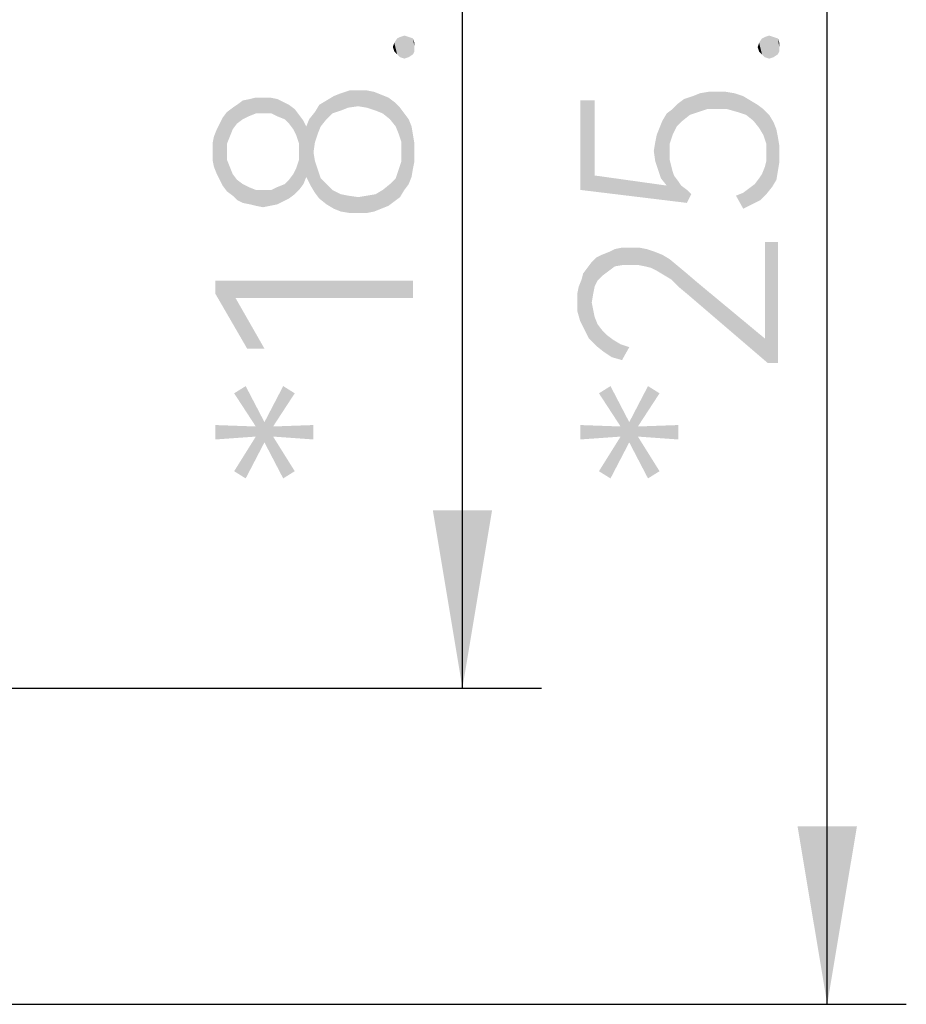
# Model space of a CAD drawing. Header units: millimetres. Extents: x 0 to 297, y 0 to 210.
# Tile 113 of 122: x 243 to 252, y 119 to 129. Entities that reach past the tile are written whole.
import ezdxf

# ---------------------------------------------------------------- set-up
doc = ezdxf.new("R2010")
doc.units = ezdxf.units.MM
doc.header["$LTSCALE"] = 16.335
doc.layers.get('0').update_dxf_attribs({"linetype": 'CONTINUOUS'})
doc.styles.get("Standard").update_dxf_attribs({"font": 'harmonyos_sans_sc_light.ttf'})
doc.dimstyles.new('DIMSTYLE_1', dxfattribs={"dimtxt": 2, "dimasz": 1.8, "dimexe": 0.8, "dimexo": 0, "dimgap": 0.5, "dimtad": 1, "dimzin": 0, "dimdsep": 46, "dimtxsty": 'STANDARD', "dimblk": '_FILLED', "dimblk1": '_FILLED', "dimblk2": '_FILLED', "dimcen": 0.09, "dimclrt": 7, "dimazin": 0, "dimtol": 1, "dimtp": 0.25, "dimtm": 0.25, "dimtfac": 1, "dimtofl": 0, "dimtmove": 0, "dimatfit": 3, "dimldrblk": '_FILLED', "dimfxl": 1, "dimtolj": 1, "dimtzin": 0, "dimarcsym": 0})
doc.dimstyles.new('DIMSTYLE_3', dxfattribs={"dimtxt": 2, "dimasz": 1.8, "dimexe": 0.8, "dimexo": 0, "dimgap": 0.5, "dimtad": 1, "dimzin": 0, "dimdsep": 46, "dimtxsty": 'STANDARD', "dimblk": '_FILLED', "dimblk1": '_FILLED', "dimblk2": '_FILLED', "dimcen": 0.09, "dimclrt": 7, "dimazin": 0, "dimtol": 1, "dimtp": 0.15, "dimtm": 0.15, "dimtfac": 1, "dimtofl": 0, "dimtmove": 0, "dimatfit": 3, "dimldrblk": '_FILLED', "dimfxl": 1, "dimtolj": 1, "dimtzin": 0, "dimarcsym": 0})

# ---------------------------------------------------------------- blocks, each defined once
blk = doc.blocks.new('_FILLED')
at = {"color": 0, "linetype": 'BYBLOCK'}
blk.add_solid([(0, 0), (-1, 0.1667), (-1, -0.1667)], dxfattribs=at)
blk = doc.blocks.new('*D6')
at = {"color": 7, "linetype": 'CONTINUOUS'}
for p, q in [((236.9262, 143.9637), (252.3843, 143.9637)), ((251.5843, 143.9637), (251.5843, 131.4637)), ((251.5843, 118.9637), (251.5843, 131.4637)), ((237.2181, 118.9637), (252.3843, 118.9637))]:
    blk.add_line(p, q, dxfattribs=at)
at = {"color": 7, "linetype": 'CONTINUOUS', "xscale": 1.8, "yscale": 1.8, "zscale": 1.8}
for p, rotation in [((251.5843, 143.9637), 90), ((251.5843, 118.9637), 270)]:
    blk.add_blockref('_FILLED', p, dxfattribs=dict(at, rotation=rotation))
blk = doc.blocks.new('*D9')
at = {"color": 7, "linetype": 'CONTINUOUS'}
for p, q in [((231.3686, 140.7637), (248.6927, 140.7637)), ((247.8927, 140.7637), (247.8927, 131.4637)), ((247.8927, 122.1637), (247.8927, 131.4637)), ((231.3686, 122.1637), (248.6927, 122.1637))]:
    blk.add_line(p, q, dxfattribs=at)
at = {"color": 7, "linetype": 'CONTINUOUS', "xscale": 1.8, "yscale": 1.8, "zscale": 1.8}
for p, rotation in [((247.8927, 140.7637), 90), ((247.8927, 122.1637), 270)]:
    blk.add_blockref('_FILLED', p, dxfattribs=dict(at, rotation=rotation))

msp = doc.modelspace()

# ---------------------------------------------------------------- linework, layer by layer
at = {"color": 7, "linetype": 'CONTINUOUS'}
for points in [[(247.2613, 128.5484), (247.2321, 128.7382), (247.2613, 128.7528)], [(247.3051, 128.5339), (247.2613, 128.7528), (247.3051, 128.7674)], [(247.2613, 128.7528), (247.3051, 128.5339), (247.2613, 128.5484)], [(247.3051, 128.7674), (247.3489, 128.5484), (247.3051, 128.5339)], [(247.3489, 128.5484), (247.3051, 128.7674), (247.3489, 128.7528)], [(247.3489, 128.7528), (247.3927, 128.5776), (247.3489, 128.5484)], [(247.3927, 128.5776), (247.3489, 128.7528), (247.3927, 128.7382)], [(250.9529, 128.5484), (250.9237, 128.7382), (250.9529, 128.7528)], [(250.9967, 128.5339), (250.9529, 128.7528), (250.9967, 128.7674)], [(250.9529, 128.7528), (250.9967, 128.5339), (250.9529, 128.5484)], [(250.9967, 128.7674), (251.0405, 128.5484), (250.9967, 128.5339)], [(251.0405, 128.5484), (250.9967, 128.7674), (251.0405, 128.7528)], [(251.0405, 128.7528), (251.0843, 128.5776), (251.0405, 128.5484)], [(251.0843, 128.5776), (251.0405, 128.7528), (251.0843, 128.7382)], [(247.2029, 128.6068), (247.1883, 128.6506), (247.2029, 128.6944)], [(247.2321, 128.5776), (247.2029, 128.6944), (247.2321, 128.7382)], [(247.2029, 128.6944), (247.2321, 128.5776), (247.2029, 128.6068)], [(247.2321, 128.7382), (247.2613, 128.5484), (247.2321, 128.5776)], [(247.3927, 128.7382), (247.4073, 128.6068), (247.3927, 128.5776)], [(247.4073, 128.6506), (247.4073, 128.6068), (247.3927, 128.7382)], [(247.4073, 128.6506), (247.3927, 128.7382), (247.4073, 128.6944)], [(250.8945, 128.6068), (250.8799, 128.6506), (250.8945, 128.6944)], [(250.9237, 128.5776), (250.8945, 128.6944), (250.9237, 128.7382)], [(250.8945, 128.6944), (250.9237, 128.5776), (250.8945, 128.6068)], [(250.9237, 128.7382), (250.9529, 128.5484), (250.9237, 128.5776)], [(251.0843, 128.7382), (251.0989, 128.6068), (251.0843, 128.5776)], [(251.0989, 128.6506), (251.0989, 128.6068), (251.0843, 128.7382)], [(251.0989, 128.6506), (251.0843, 128.7382), (251.0989, 128.6944)], [(246.5752, 127.9791), (246.5168, 128.1105), (246.5898, 128.1543)], [(246.5898, 128.1543), (246.6628, 128.0083), (246.5752, 127.9791)], [(246.6628, 128.0083), (246.5898, 128.1543), (246.6628, 128.1835)], [(246.7358, 128.0375), (246.6628, 128.1835), (246.7504, 128.2127)], [(246.6628, 128.1835), (246.7358, 128.0375), (246.6628, 128.0083)], [(246.7504, 128.2127), (246.838, 128.0521), (246.7358, 128.0375)], [(246.838, 128.0521), (246.7504, 128.2127), (246.838, 128.2127)], [(246.838, 128.2127), (246.9256, 128.0375), (246.838, 128.0521)], [(246.9256, 128.0375), (246.838, 128.2127), (246.9256, 128.2127)], [(246.9256, 128.2127), (246.9986, 128.1981), (247.0132, 128.0083)], [(246.9256, 128.2127), (247.0132, 128.0083), (246.9256, 128.0375)], [(247.0132, 128.0083), (246.9986, 128.1981), (247.0716, 128.1689)], [(247.0716, 128.1689), (247.0862, 127.9791), (247.0132, 128.0083)], [(247.0862, 127.9791), (247.0716, 128.1689), (247.1445, 128.1397)], [(250.1938, 127.9645), (250.1354, 128.1251), (250.223, 128.1543)], [(250.223, 128.1543), (250.2814, 127.9937), (250.1938, 127.9645)], [(250.2814, 127.9937), (250.223, 128.1543), (250.296, 128.1835)], [(250.296, 128.1835), (250.369, 128.0229), (250.2814, 127.9937)], [(250.369, 128.0229), (250.296, 128.1835), (250.3836, 128.1981)], [(250.3836, 128.1981), (250.4712, 128.0229), (250.369, 128.0229)], [(250.4712, 128.0229), (250.3836, 128.1981), (250.4712, 128.1981)], [(250.4712, 128.1981), (250.5588, 128.1981), (250.5734, 128.0229)], [(250.4712, 128.1981), (250.5734, 128.0229), (250.4712, 128.0229)], [(250.5734, 128.0229), (250.5588, 128.1981), (250.6464, 128.1835)], [(250.6464, 128.1835), (250.6756, 127.9937), (250.5734, 128.0229)], [(250.6756, 127.9937), (250.6464, 128.1835), (250.7339, 128.1543)], [(250.7339, 128.1543), (250.7631, 127.9645), (250.6756, 127.9937)], [(250.7631, 127.9645), (250.7339, 128.1543), (250.8069, 128.1105)], [(245.6117, 127.8769), (245.5679, 128.0375), (245.6117, 128.0667)], [(245.6701, 127.9207), (245.6117, 128.0667), (245.6701, 128.1105)], [(245.6117, 128.0667), (245.6701, 127.9207), (245.6117, 127.8769)], [(245.7285, 127.9499), (245.6701, 128.1105), (245.7431, 128.1251)], [(245.6701, 128.1105), (245.7285, 127.9499), (245.6701, 127.9207)], [(245.7431, 128.1251), (245.8015, 127.9791), (245.7285, 127.9499)], [(245.8015, 127.9791), (245.7431, 128.1251), (245.8015, 128.1397)], [(245.8015, 128.1397), (245.8745, 127.9791), (245.8015, 127.9791)], [(245.8745, 127.9791), (245.8015, 128.1397), (245.8745, 128.1397)], [(245.8745, 128.1397), (245.9475, 128.1397), (245.9621, 127.9791)], [(245.8745, 128.1397), (245.9621, 127.9791), (245.8745, 127.9791)], [(246.0205, 127.9499), (245.9621, 127.9791), (245.9475, 128.1397)], [(246.0205, 127.9499), (245.9475, 128.1397), (246.0205, 128.1251)], [(246.0205, 128.1251), (246.0789, 128.0959), (246.0935, 127.9207)], [(246.0205, 128.1251), (246.0935, 127.9207), (246.0205, 127.9499)], [(246.1372, 127.8769), (246.0935, 127.9207), (246.0789, 128.0959)], [(246.1372, 127.8769), (246.0789, 128.0959), (246.1372, 128.0667)], [(246.1372, 128.0667), (246.181, 127.8185), (246.1372, 127.8769)], [(246.181, 127.8185), (246.1372, 128.0667), (246.1956, 128.0229)], [(246.4292, 127.7747), (246.4, 127.9937), (246.4438, 128.0667)], [(246.4438, 128.0667), (246.4584, 127.8477), (246.4292, 127.7747)], [(246.5168, 127.9207), (246.4438, 128.0667), (246.5168, 128.1105)], [(246.5168, 127.9207), (246.4584, 127.8477), (246.4438, 128.0667)], [(246.5168, 128.1105), (246.5752, 127.9791), (246.5168, 127.9207)], [(247.1445, 128.1397), (247.1591, 127.9207), (247.0862, 127.9791)], [(247.1591, 127.9207), (247.1445, 128.1397), (247.2029, 128.0959)], [(247.2029, 128.0959), (247.2175, 127.8477), (247.1591, 127.9207)], [(247.2467, 127.7747), (247.2175, 127.8477), (247.2029, 128.0959)], [(247.2467, 127.7747), (247.2029, 128.0959), (247.2613, 128.0375)], [(249.2303, 127.3514), (249.0843, 128.1105), (249.2303, 128.1105)], [(249.0843, 127.2054), (249.0843, 128.1105), (249.2303, 127.3514)], [(250.0624, 127.8477), (250.0186, 128.0229), (250.077, 128.0813)], [(250.077, 128.0813), (250.1208, 127.9061), (250.0624, 127.8477)], [(250.1208, 127.9061), (250.077, 128.0813), (250.1354, 128.1251)], [(250.1354, 128.1251), (250.1938, 127.9645), (250.1208, 127.9061)], [(250.8069, 128.1105), (250.8361, 127.9061), (250.7631, 127.9645)], [(250.8361, 127.9061), (250.8069, 128.1105), (250.8799, 128.0667)], [(250.8799, 128.0667), (250.8945, 127.8331), (250.8361, 127.9061)], [(250.9383, 127.7601), (250.8945, 127.8331), (250.8799, 128.0667)], [(250.9383, 127.7601), (250.8799, 128.0667), (250.9383, 128.0229)], [(245.5095, 127.6725), (245.4657, 127.9353), (245.5095, 127.9937)], [(245.5679, 127.8185), (245.5095, 127.9937), (245.5679, 128.0375)], [(245.5095, 127.9937), (245.5387, 127.7455), (245.5095, 127.6725)], [(245.5679, 127.8185), (245.5387, 127.7455), (245.5095, 127.9937)], [(245.5679, 128.0375), (245.6117, 127.8769), (245.5679, 127.8185)], [(246.1956, 128.0229), (246.2102, 127.7601), (246.181, 127.8185)], [(246.2394, 127.6725), (246.2102, 127.7601), (246.1956, 128.0229)], [(246.2394, 127.6725), (246.1956, 128.0229), (246.2394, 127.9645)], [(246.2394, 127.6725), (246.2394, 127.9645), (246.2832, 127.2638)], [(246.2832, 127.2638), (246.2394, 127.9645), (246.2832, 127.9061)], [(246.4, 127.6871), (246.3416, 127.9207), (246.4, 127.9937)], [(246.4, 127.9937), (246.4292, 127.7747), (246.4, 127.6871)], [(247.2613, 128.0375), (247.2759, 127.6871), (247.2467, 127.7747)], [(247.3051, 127.2054), (247.2759, 127.6871), (247.2613, 128.0375)], [(247.3051, 127.2054), (247.2613, 128.0375), (247.3051, 127.9791)], [(247.3051, 127.9791), (247.3489, 127.2638), (247.3051, 127.2054)], [(247.3489, 127.2638), (247.3051, 127.9791), (247.3489, 127.9207)], [(249.9602, 127.2492), (249.9164, 127.9061), (249.9602, 127.9791)], [(250.0186, 127.7601), (249.9602, 127.9791), (250.0186, 128.0229)], [(249.9894, 127.5849), (249.9894, 127.512), (249.9602, 127.9791)], [(249.9894, 127.6725), (249.9894, 127.5849), (249.9602, 127.9791)], [(250.0186, 127.7601), (249.9894, 127.6725), (249.9602, 127.9791)], [(249.9602, 127.2492), (249.9602, 127.9791), (249.9894, 127.512)], [(250.0186, 128.0229), (250.0624, 127.8477), (250.0186, 127.7601)], [(250.9383, 128.0229), (250.9675, 127.6725), (250.9383, 127.7601)], [(250.9675, 127.6725), (250.9383, 128.0229), (250.9967, 127.9645)], [(250.9675, 127.6725), (250.9967, 127.9645), (251.0259, 127.2346)], [(251.0259, 127.2346), (250.9967, 127.9645), (251.0405, 127.8915)], [(245.4365, 127.3076), (245.4073, 127.8185), (245.4365, 127.8769)], [(245.4657, 127.2492), (245.4365, 127.8769), (245.4657, 127.9353)], [(245.4365, 127.8769), (245.4657, 127.2492), (245.4365, 127.3076)], [(245.4657, 127.9353), (245.5095, 127.1908), (245.4657, 127.2492)], [(245.5095, 127.512), (245.5095, 127.1908), (245.4657, 127.9353)], [(245.5095, 127.5849), (245.5095, 127.512), (245.4657, 127.9353)], [(245.5095, 127.6725), (245.5095, 127.5849), (245.4657, 127.9353)], [(246.2832, 127.9061), (246.3124, 127.3368), (246.2832, 127.2638)], [(246.3124, 127.3368), (246.2832, 127.9061), (246.3124, 127.8477)], [(246.3124, 127.8477), (246.3416, 127.9207), (246.3562, 127.2492)], [(246.3124, 127.8477), (246.3562, 127.2492), (246.3124, 127.3368)], [(246.3854, 127.5849), (246.3562, 127.2492), (246.3416, 127.9207)], [(246.4, 127.6871), (246.3854, 127.5849), (246.3416, 127.9207)], [(247.3489, 127.9207), (247.3781, 127.3368), (247.3489, 127.2638)], [(247.3781, 127.3368), (247.3489, 127.9207), (247.3781, 127.8477)], [(247.3781, 127.8477), (247.3927, 127.4244), (247.3781, 127.3368)], [(247.3927, 127.4244), (247.3781, 127.8477), (247.3927, 127.7601)], [(249.9018, 127.3222), (249.8872, 127.8331), (249.9164, 127.9061)], [(249.9164, 127.9061), (249.9602, 127.2492), (249.9018, 127.3222)], [(251.0405, 127.8915), (251.0697, 127.3076), (251.0259, 127.2346)], [(251.0697, 127.3076), (251.0405, 127.8915), (251.0697, 127.8185)], [(245.3781, 127.439), (245.3635, 127.6725), (245.3781, 127.7455)], [(245.4073, 127.366), (245.3781, 127.7455), (245.4073, 127.8185)], [(245.3781, 127.7455), (245.4073, 127.366), (245.3781, 127.439)], [(245.4073, 127.8185), (245.4365, 127.3076), (245.4073, 127.366)], [(247.3927, 127.7601), (247.4073, 127.4974), (247.3927, 127.4244)], [(247.4073, 127.5849), (247.4073, 127.4974), (247.3927, 127.7601)], [(247.4073, 127.5849), (247.3927, 127.7601), (247.4073, 127.6725)], [(249.8434, 127.6871), (249.858, 127.7601), (249.8726, 127.4098)], [(249.8726, 127.4098), (249.858, 127.7601), (249.8872, 127.8331)], [(249.8872, 127.8331), (249.9018, 127.3222), (249.8726, 127.4098)], [(251.0697, 127.8185), (251.0843, 127.3952), (251.0697, 127.3076)], [(251.0843, 127.3952), (251.0697, 127.8185), (251.0843, 127.7455)], [(251.0843, 127.7455), (251.0989, 127.4828), (251.0843, 127.3952)], [(251.0989, 127.5703), (251.0989, 127.4828), (251.0843, 127.7455)], [(251.0989, 127.5703), (251.0843, 127.7455), (251.0989, 127.6579)], [(245.3635, 127.5849), (245.3635, 127.6725), (245.3781, 127.439)], [(246.2394, 127.5849), (246.2394, 127.6725), (246.2832, 127.2638)], [(247.2759, 127.5849), (247.2759, 127.6871), (247.3051, 127.2054)], [(249.8434, 127.4974), (249.8288, 127.5995), (249.8434, 127.6871)], [(249.8434, 127.6871), (249.8726, 127.4098), (249.8434, 127.4974)], [(250.9675, 127.5703), (250.9675, 127.6725), (251.0259, 127.2346)], [(245.3635, 127.5849), (245.3781, 127.439), (245.3635, 127.512)], [(246.2394, 127.512), (246.2394, 127.5849), (246.2832, 127.2638)], [(246.3854, 127.5849), (246.4, 127.1762), (246.3562, 127.2492)], [(246.4, 127.1762), (246.3854, 127.5849), (246.4, 127.4974)], [(247.2759, 127.4974), (247.2759, 127.5849), (247.3051, 127.2054)], [(250.9675, 127.4974), (250.9675, 127.5703), (251.0259, 127.2346)], [(245.5095, 127.512), (245.5387, 127.439), (245.5679, 127.147)], [(245.5095, 127.512), (245.5679, 127.147), (245.5095, 127.1908)], [(246.2394, 127.2054), (246.2102, 127.4244), (246.2394, 127.512)], [(246.2394, 127.512), (246.2832, 127.2638), (246.2394, 127.2054)], [(246.4, 127.4974), (246.4292, 127.4098), (246.4438, 127.1178)], [(246.4, 127.4974), (246.4438, 127.1178), (246.4, 127.1762)], [(247.2613, 127.1324), (247.2467, 127.4098), (247.2759, 127.4974)], [(247.2759, 127.4974), (247.3051, 127.2054), (247.2613, 127.1324)], [(249.9602, 127.2492), (249.9894, 127.512), (250.0186, 127.3952)], [(249.9894, 127.512), (250.004, 127.4536), (250.0186, 127.3952)], [(250.9675, 127.1616), (250.9529, 127.439), (250.9675, 127.4974)], [(250.9675, 127.4974), (251.0259, 127.2346), (250.9675, 127.1616)], [(245.5679, 127.147), (245.5387, 127.439), (245.5679, 127.366)], [(245.5679, 127.366), (245.6117, 127.1032), (245.5679, 127.147)], [(245.6117, 127.1032), (245.5679, 127.366), (245.6117, 127.3076)], [(246.1372, 127.3076), (246.181, 127.366), (246.1956, 127.1616)], [(246.1956, 127.1616), (246.181, 127.366), (246.2102, 127.4244)], [(246.2102, 127.4244), (246.2394, 127.2054), (246.1956, 127.1616)], [(246.4438, 127.1178), (246.4292, 127.4098), (246.4584, 127.3222)], [(247.2175, 127.3222), (247.2467, 127.4098), (247.2613, 127.1324)], [(249.2303, 127.3514), (250.1646, 127.074), (249.0843, 127.2054)], [(249.2303, 127.3514), (249.9602, 127.2492), (250.1646, 127.074)], [(249.9602, 127.2492), (250.0186, 127.3952), (250.0332, 127.3514)], [(249.9602, 127.2492), (250.0332, 127.3514), (250.1646, 127.074)], [(250.0332, 127.3514), (250.077, 127.293), (250.1646, 127.074)], [(250.9091, 127.1032), (250.8945, 127.3222), (250.9237, 127.366)], [(250.9237, 127.366), (250.9675, 127.1616), (250.9091, 127.1032)], [(250.9237, 127.366), (250.9529, 127.439), (250.9675, 127.1616)], [(245.6117, 127.3076), (245.6701, 127.074), (245.6117, 127.1032)], [(245.6701, 127.074), (245.6117, 127.3076), (245.6701, 127.2638)], [(245.6701, 127.2638), (245.7285, 127.2346), (245.7431, 127.0594)], [(245.6701, 127.2638), (245.7431, 127.0594), (245.6701, 127.074)], [(246.0789, 127.0886), (246.0205, 127.2346), (246.0935, 127.2638)], [(246.0935, 127.2638), (246.1372, 127.1178), (246.0789, 127.0886)], [(246.1372, 127.1178), (246.0935, 127.2638), (246.1372, 127.3076)], [(246.1372, 127.3076), (246.1956, 127.1616), (246.1372, 127.1178)], [(246.4584, 127.3222), (246.5168, 127.0594), (246.4438, 127.1178)], [(246.5168, 127.0594), (246.4584, 127.3222), (246.5168, 127.2638)], [(246.5168, 127.2638), (246.5752, 127.2054), (246.5898, 127.0156)], [(246.5168, 127.2638), (246.5898, 127.0156), (246.5168, 127.0594)], [(247.1445, 127.0448), (247.0862, 127.2054), (247.1591, 127.2638)], [(247.1591, 127.2638), (247.2029, 127.0886), (247.1445, 127.0448)], [(247.2029, 127.0886), (247.1591, 127.2638), (247.2175, 127.3222)], [(247.2175, 127.3222), (247.2613, 127.1324), (247.2029, 127.0886)], [(250.077, 127.293), (250.1062, 127.2492), (250.1646, 127.074)], [(250.1646, 127.074), (250.1062, 127.2492), (250.1646, 127.2054)], [(250.8215, 127.0594), (250.7923, 127.22), (250.8507, 127.2638)], [(250.8507, 127.2638), (250.9091, 127.1032), (250.8215, 127.0594)], [(250.8507, 127.2638), (250.8945, 127.3222), (250.9091, 127.1032)], [(245.8015, 127.0448), (245.7431, 127.0594), (245.7285, 127.2346)], [(245.8015, 127.0448), (245.7285, 127.2346), (245.8015, 127.2054)], [(245.8015, 127.2054), (245.8745, 127.0302), (245.8015, 127.0448)], [(245.8745, 127.0302), (245.8015, 127.2054), (245.8745, 127.2054)], [(245.8745, 127.2054), (245.9475, 127.0448), (245.8745, 127.0302)], [(245.9475, 127.0448), (245.8745, 127.2054), (245.9621, 127.2054)], [(245.9621, 127.2054), (246.0205, 127.0594), (245.9475, 127.0448)], [(246.0205, 127.0594), (245.9621, 127.2054), (246.0205, 127.2346)], [(246.0205, 127.2346), (246.0789, 127.0886), (246.0205, 127.0594)], [(246.6628, 126.9864), (246.5898, 127.0156), (246.5752, 127.2054)], [(246.6628, 126.9864), (246.5752, 127.2054), (246.6628, 127.1616)], [(246.6628, 127.1616), (246.7358, 127.147), (246.7504, 126.9718)], [(246.6628, 127.1616), (246.7504, 126.9718), (246.6628, 126.9864)], [(246.838, 126.9718), (246.7504, 126.9718), (246.7358, 127.147)], [(246.838, 126.9718), (246.7358, 127.147), (246.838, 127.1324)], [(246.9256, 126.9718), (246.838, 127.1324), (246.9256, 127.147)], [(246.9986, 126.9864), (246.9256, 127.147), (247.0132, 127.1616)], [(246.9256, 127.147), (246.9986, 126.9864), (246.9256, 126.9718)], [(247.0132, 127.1616), (247.0716, 127.0156), (246.9986, 126.9864)], [(247.0716, 127.0156), (247.0132, 127.1616), (247.0862, 127.2054)], [(247.0862, 127.2054), (247.1445, 127.0448), (247.0716, 127.0156)], [(250.1646, 127.2054), (250.2084, 127.1616), (250.1646, 127.074)], [(250.7339, 127.0156), (250.661, 127.147), (250.7339, 127.1762)], [(250.7339, 127.1762), (250.7923, 127.22), (250.8215, 127.0594)], [(250.7339, 127.1762), (250.8215, 127.0594), (250.7339, 127.0156)], [(246.838, 127.1324), (246.9256, 126.9718), (246.838, 126.9718)], [(250.9529, 125.7017), (250.9529, 126.6798), (250.9821, 125.4536)], [(251.0843, 125.4536), (250.9821, 125.4536), (250.9529, 126.6798)], [(251.0843, 125.4536), (250.9529, 126.6798), (251.0843, 126.6798)], [(249.2595, 126.2857), (249.2449, 126.5193), (249.3033, 126.5484)], [(249.3033, 126.5484), (249.3179, 126.3441), (249.2595, 126.2857)], [(249.3763, 126.3879), (249.3033, 126.5484), (249.3763, 126.5776)], [(249.3763, 126.3879), (249.3179, 126.3441), (249.3033, 126.5484)], [(249.4347, 126.4317), (249.3763, 126.5776), (249.4347, 126.6068)], [(249.3763, 126.5776), (249.4347, 126.4317), (249.3763, 126.3879)], [(249.4347, 126.6068), (249.5077, 126.6214), (249.5223, 126.4463)], [(249.4347, 126.6068), (249.5223, 126.4463), (249.4347, 126.4317)], [(249.5953, 126.4463), (249.5223, 126.4463), (249.5077, 126.6214)], [(249.5953, 126.4463), (249.5077, 126.6214), (249.5953, 126.6214)], [(249.5953, 126.6214), (249.6683, 126.4463), (249.5953, 126.4463)], [(249.6683, 126.4463), (249.5953, 126.6214), (249.6829, 126.6214)], [(249.6829, 126.6214), (249.7412, 126.4317), (249.6683, 126.4463)], [(249.7412, 126.4317), (249.6829, 126.6214), (249.7558, 126.6068)], [(249.7558, 126.6068), (249.7996, 126.4171), (249.7412, 126.4317)], [(249.7996, 126.4171), (249.7558, 126.6068), (249.8434, 126.5776)], [(249.8434, 126.5776), (249.858, 126.3879), (249.7996, 126.4171)], [(249.858, 126.3879), (249.8434, 126.5776), (249.9164, 126.5484)], [(249.9164, 126.5484), (249.931, 126.3441), (249.858, 126.3879)], [(249.931, 126.3441), (249.9164, 126.5484), (249.9894, 126.5047)], [(249.2011, 126.0667), (249.1573, 126.4171), (249.2011, 126.4755)], [(249.2303, 126.2273), (249.2011, 126.4755), (249.2449, 126.5193)], [(249.2011, 126.4755), (249.2157, 126.1543), (249.2011, 126.0667)], [(249.2303, 126.2273), (249.2157, 126.1543), (249.2011, 126.4755)], [(249.2449, 126.5193), (249.2595, 126.2857), (249.2303, 126.2273)], [(249.9894, 126.5047), (250.004, 126.3003), (249.931, 126.3441)], [(250.077, 126.2273), (250.004, 126.3003), (249.9894, 126.5047)], [(250.077, 126.2273), (249.9894, 126.5047), (250.077, 126.4317)], [(249.0989, 126.3003), (249.1135, 126.3587), (249.1281, 125.7893)], [(249.1281, 125.7893), (249.1135, 126.3587), (249.1573, 126.4171)], [(249.1573, 126.4171), (249.1719, 125.7017), (249.1281, 125.7893)], [(249.2011, 126.0667), (249.1719, 125.7017), (249.1573, 126.4171)], [(250.077, 126.4317), (250.1646, 126.1543), (250.077, 126.2273)], [(250.1646, 126.1543), (250.077, 126.4317), (250.1646, 126.3587)], [(250.1646, 126.3587), (250.2668, 126.2711), (250.9821, 125.4536)], [(250.1646, 126.3587), (250.9821, 125.4536), (250.1646, 126.1543)], [(245.3927, 126.2857), (245.5971, 126.1105), (245.7139, 125.5995)], [(245.3927, 126.2857), (245.7139, 125.5995), (245.3927, 126.1543)], [(247.3927, 126.1105), (245.5971, 126.1105), (245.3927, 126.2857)], [(247.3927, 126.1105), (245.3927, 126.2857), (247.3927, 126.2857)], [(249.0843, 125.8769), (249.0697, 126.2273), (249.0989, 126.3003)], [(249.0989, 126.3003), (249.1281, 125.7893), (249.0843, 125.8769)], [(250.2668, 126.2711), (250.9529, 125.7017), (250.9821, 125.4536)], [(249.0551, 126.1543), (249.0697, 126.2273), (249.0843, 125.8769)], [(249.0551, 126.0813), (249.0551, 126.1543), (249.0843, 125.8769)], [(245.7139, 125.5995), (245.5971, 126.1105), (245.8891, 125.5995)], [(249.0551, 126.0813), (249.0843, 125.8769), (249.0551, 125.9791)], [(249.2011, 126.0667), (249.2449, 125.6287), (249.1719, 125.7017)], [(249.2011, 126.0667), (249.2157, 125.9937), (249.2449, 125.6287)], [(249.2157, 125.9937), (249.2303, 125.9207), (249.2449, 125.6287)], [(249.2449, 125.6287), (249.2303, 125.9207), (249.2595, 125.8477)], [(249.2595, 125.8477), (249.3179, 125.5703), (249.2449, 125.6287)], [(249.2595, 125.8477), (249.3033, 125.7893), (249.3179, 125.5703)], [(249.3179, 125.5703), (249.3033, 125.7893), (249.3617, 125.7309)], [(249.3617, 125.7309), (249.4055, 125.512), (249.3179, 125.5703)], [(249.4055, 125.512), (249.3617, 125.7309), (249.4201, 125.6871)], [(249.4201, 125.6871), (249.5077, 125.4828), (249.4055, 125.512)], [(249.4201, 125.6871), (249.4931, 125.6433), (249.5077, 125.4828)], [(249.5077, 125.4828), (249.4931, 125.6433), (249.5807, 125.6141)], [(245.6993, 125.22), (245.8015, 124.8112), (245.5825, 125.147)], [(245.8891, 124.6506), (245.8015, 124.8112), (245.6993, 125.22)], [(245.8891, 124.6506), (245.6993, 125.22), (245.8891, 124.855)], [(245.9767, 124.8112), (245.8891, 124.855), (246.0789, 125.22)], [(246.0789, 125.22), (246.1956, 125.147), (245.9767, 124.8112)], [(249.3909, 125.22), (249.4931, 124.8112), (249.2741, 125.147)], [(249.5807, 124.6506), (249.4931, 124.8112), (249.3909, 125.22)], [(249.5807, 124.6506), (249.3909, 125.22), (249.5807, 124.855)], [(249.6683, 124.8112), (249.5807, 124.855), (249.7704, 125.22)], [(249.7704, 125.22), (249.8872, 125.147), (249.6683, 124.8112)], [(245.8891, 124.855), (245.9767, 124.709), (246.0789, 124.2857)], [(245.8891, 124.855), (246.0789, 124.2857), (245.8891, 124.6506)], [(245.9767, 124.8112), (245.9767, 124.709), (245.8891, 124.855)], [(249.5807, 124.855), (249.6683, 124.709), (249.7704, 124.2857)], [(249.5807, 124.855), (249.7704, 124.2857), (249.5807, 124.6506)], [(249.6683, 124.8112), (249.6683, 124.709), (249.5807, 124.855)], [(245.3927, 124.8258), (245.8015, 124.709), (245.3927, 124.6798)], [(245.8015, 124.709), (245.3927, 124.8258), (245.8015, 124.8112)], [(245.8015, 124.709), (245.8015, 124.8112), (245.8891, 124.6506)], [(246.3854, 124.6798), (245.9767, 124.8112), (246.3854, 124.8258)], [(245.9767, 124.8112), (246.3854, 124.6798), (245.9767, 124.709)], [(249.0843, 124.8258), (249.4931, 124.709), (249.0843, 124.6798)], [(249.4931, 124.709), (249.0843, 124.8258), (249.4931, 124.8112)], [(249.4931, 124.709), (249.4931, 124.8112), (249.5807, 124.6506)], [(250.077, 124.6798), (249.6683, 124.8112), (250.077, 124.8258)], [(249.6683, 124.8112), (250.077, 124.6798), (249.6683, 124.709)], [(245.6993, 124.2857), (245.5825, 124.3587), (245.8015, 124.709)], [(245.8015, 124.709), (245.8891, 124.6506), (245.6993, 124.2857)], [(246.0789, 124.2857), (245.9767, 124.709), (246.1956, 124.3587)], [(249.3909, 124.2857), (249.2741, 124.3587), (249.4931, 124.709)], [(249.4931, 124.709), (249.5807, 124.6506), (249.3909, 124.2857)], [(249.7704, 124.2857), (249.6683, 124.709), (249.8872, 124.3587)]]:
    msp.add_solid(points, dxfattribs=at)

# ---------------------------------------------------------------- dimensions: what is measured, and where the dimension line sits
for base, p1, p2, angle, dimstyle, picture, middle in [((251.5843, 143.9637), (237.2181, 118.9637), (236.9262, 143.9637), 90, 'DIMSTYLE_3', '*D6', (251.5843, 124.1981)), ((247.8927, 122.1637), (231.3686, 140.7637), (231.3686, 122.1637), 270, 'DIMSTYLE_1', '*D9', (247.8927, 124.1981))]:
    dim = msp.add_linear_dim(base=base, p1=p1, p2=p2, angle=angle, text='*<>', dimstyle=dimstyle, dxfattribs=at)
    dim.commit()
    dim.dimension.update_dxf_attribs({"geometry": picture, "text_midpoint": middle, "dimtype": 160})

doc.saveas('drawing.dxf')
